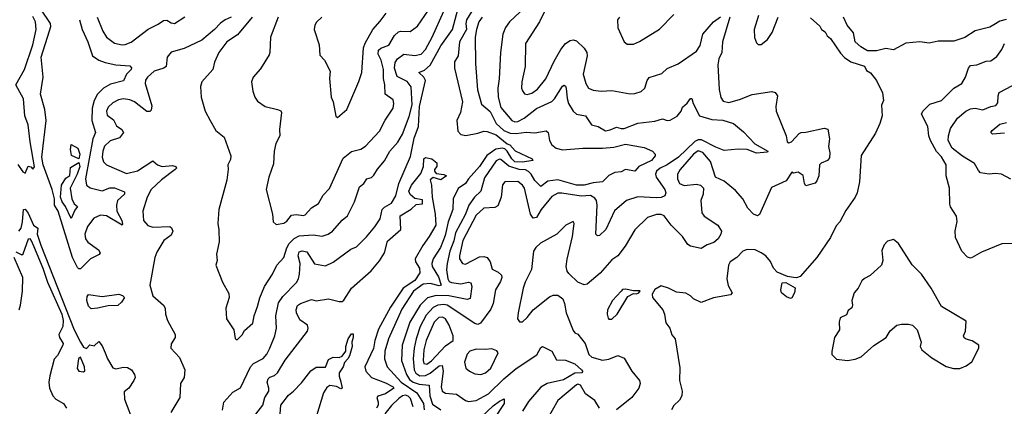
# Model space of a CAD drawing. Extents: x 1245432 to 1420865, y 606325 to 671314.
# Tile 154 of 256: x 1341390 to 1347784, y 621288 to 623799. Entities that reach past the tile are written whole.
import ezdxf

# ---------------------------------------------------------------- set-up
doc = ezdxf.new("R2010")
doc.units = 0

msp = doc.modelspace()

# ---------------------------------------------------------------- linework, layer by layer
at = {"layer": '0CON20XD'}
for points in [[(1344701.8, 623908.2), (1344571.5, 623785), (1344545, 623747.5), (1344526.9, 623705), (1344512.9, 623585), (1344504.7, 623415), (1344494.2, 623355), (1344496.2, 623295), (1344515, 623228.9), (1344585, 623143.4), (1344604.8, 623134.8), (1344625, 623137.4), (1344665, 623158.6), (1344745, 623222.8), (1344845, 623267.1), (1344862.5, 623285), (1344915, 623368.1), (1344925, 623374.3), (1344935, 623368), (1344939.6, 623355), (1344945, 623286.7), (1344954.6, 623255), (1344984.7, 623204.7), (1345006.2, 623186.2), (1345065, 623174.3), (1345102.5, 623115), (1345146.7, 623105), (1345195, 623077.8), (1345225, 623083.2), (1345265, 623100.8), (1345295, 623091.5), (1345315, 623092.4), (1345405, 623127.3), (1345515, 623138.8), (1345565, 623155.6), (1345595, 623144.4), (1345615, 623145.4), (1345658.6, 623171.4), (1345684.4, 623205), (1345695, 623230), (1345723.9, 623256.1), (1345745, 623287.5), (1345755, 623287.5), (1345763.3, 623255), (1345803.8, 623173.8), (1345885, 623150.5), (1345955, 623145.8), (1346025.4, 623125.4), (1346089.7, 623069.7), (1346162.7, 622992.7), (1346248.1, 622945), (1346245, 622938.8), (1346175, 622931), (1346115, 622954.6), (1346055, 622958.5), (1345965, 622948.1), (1345911.2, 622971.2), (1345817.5, 623017.5), (1345795, 623017.9), (1345775, 623008.2), (1345668.3, 622905), (1345595, 622856.3), (1345549.7, 622835), (1345525.8, 622815), (1345518.8, 622795), (1345522.2, 622775), (1345579.7, 622695), (1345585.7, 622675), (1345578.5, 622655), (1345555, 622644.2), (1345525, 622640.7), (1345405, 622647.5), (1345330, 622625), (1345253, 622557), (1345197.3, 622435), (1345155, 622397.1), (1345142.5, 622395), (1345131.9, 622405), (1345140, 622595), (1345134.7, 622624.8), (1345125, 622639.1), (1345096.6, 622656.6), (1345035, 622652.3), (1344911, 622671), (1344885, 622672), (1344845, 622650), (1344776.6, 622565), (1344745, 622512.9), (1344725, 622509.7), (1344708, 622535), (1344667.3, 622705), (1344656.2, 622725), (1344625, 622746.9), (1344540, 622745), (1344524.3, 622725.7), (1344516.2, 622645), (1344495, 622590), (1344475, 622578.5), (1344405, 622575.4), (1344355, 622530), (1344267.5, 622365), (1344245.2, 622265.2), (1344247.1, 622245), (1344265, 622214.5), (1344285, 622210.7), (1344375, 622258.5), (1344405, 622261.2), (1344424.7, 622254.7), (1344445.3, 622225.3), (1344457.5, 622177.5), (1344497.9, 622157.9), (1344519.2, 622139.2), (1344521.5, 622125), (1344512.8, 622097.3), (1344479.2, 622045), (1344463.8, 621955), (1344450.5, 621919.5), (1344382.6, 621827.4), (1344365, 621819.6), (1344345, 621826.1), (1344165, 621943.7), (1344145, 621948.6), (1344105, 621943.8), (1344075, 621929.3), (1344029.9, 621880.1), (1343991.5, 621805), (1343964.5, 621725.5), (1343951.1, 621665), (1343946.1, 621595), (1343951.5, 621525), (1343961.8, 621501.8), (1343989.4, 621485), (1344025, 621487.1), (1344056.5, 621503.5), (1344115, 621551.1), (1344133.3, 621553.3), (1344139.4, 621515), (1344126.7, 621415), (1344133.9, 621385), (1344155, 621373.5), (1344227, 621367), (1344285, 621325.5)], [(1344842.4, 623945), (1344765.8, 623784.2), (1344674.4, 623645), (1344672.3, 623495), (1344650.4, 623395), (1344649.1, 623355), (1344655, 623336), (1344667.9, 623317.9), (1344685, 623312.3), (1344715, 623321.2), (1344751.8, 623348.2), (1344806.2, 623413.8), (1344860.3, 623529.7), (1344903.8, 623606.2), (1344935, 623644.5), (1344965, 623663.5), (1344985, 623667.8), (1345005, 623660.8), (1345055, 623614.3), (1345071.8, 623585), (1345074.5, 623565), (1345048.8, 623445), (1345065.3, 623385.3), (1345084.6, 623354.6), (1345115, 623340), (1345165, 623335.6), (1345235, 623339.1), (1345355, 623317.5), (1345385, 623319.2), (1345425, 623332.5), (1345449.2, 623355), (1345465.5, 623404.5), (1345477.6, 623422.4), (1345560, 623450), (1345595, 623482), (1345665, 623511.4), (1345785.6, 623595), (1345808.1, 623631.9), (1345825, 623705.7), (1345895, 623785.6), (1345941.8, 623818.2)], [(1341775, 622181.2), (1341765, 622189.6), (1341733.8, 622253.8), (1341640.9, 622555), (1341617.3, 622595), (1341616.2, 622635), (1341600.4, 622695), (1341543.5, 622855), (1341534, 622905), (1341563.3, 623145), (1341553.8, 623215), (1341525.4, 623315), (1341542.3, 623425), (1341530.4, 623555), (1341584.3, 623725.7), (1341593.1, 623755), (1341591.1, 623775), (1341527, 623867)], [(1342899.1, 623815), (1342805, 623701.1), (1342736, 623654), (1342682.5, 623585), (1342655, 623523.3), (1342643.7, 623476.3), (1342573.8, 623395), (1342563.8, 623365), (1342568.8, 623295), (1342595.6, 623205.6), (1342627.5, 623145), (1342665, 623080), (1342718, 623035), (1342761.5, 622915), (1342759.2, 622890.8), (1342741.1, 622855), (1342744.4, 622825), (1342735, 622757.5), (1342683.3, 622565), (1342676, 622475), (1342683.6, 622433.6), (1342685.7, 622355), (1342668.1, 622275), (1342672, 622235), (1342662.9, 622205), (1342707.8, 622095), (1342749.3, 622019.3), (1342750.5, 621995), (1342728.1, 621925), (1342733.5, 621855), (1342780.8, 621785), (1342788.8, 621728.8), (1342795, 621722), (1342805, 621722.5), (1342835, 621752), (1342850.2, 621779.8), (1342903.2, 621826.8), (1342912.5, 621875), (1342935.4, 621935), (1342948.7, 621991.3), (1342980.4, 622065), (1343031.1, 622145), (1343060.6, 622205), (1343105.8, 622254.2), (1343124.1, 622315.9), (1343141.2, 622345), (1343172.2, 622377.8), (1343205, 622395.7), (1343295, 622400.9), (1343355, 622393.8), (1343393.5, 622406.5), (1343420.6, 622425), (1343483.4, 622496.6), (1343518.5, 622525), (1343564.7, 622615.3), (1343597.5, 622712.5), (1343624.6, 622735.4), (1343645, 622764.4), (1343675, 622774.4), (1343690.8, 622789.2), (1343713.1, 622826.9), (1343758.7, 622881.3), (1343793.6, 622945), (1343846.1, 623003.9), (1343875.2, 623054.8), (1343919.5, 623170.5), (1343937.8, 623245), (1343932.4, 623362.4), (1343907.1, 623397.1), (1343840.4, 623430.4), (1343824.6, 623485), (1343828.5, 623521.5), (1343843.6, 623545), (1343885, 623575.5), (1343955, 623566.5), (1343996.5, 623575), (1344025, 623604.6), (1344069.2, 623685), (1344143.5, 623855)], [(1342707.8, 621262.2), (1342716.7, 621315), (1342775, 621379.2), (1342825, 621407.5), (1342888.6, 621545), (1342908, 621565), (1342971.2, 621598.8), (1342995, 621626.9), (1343015.6, 621664.4), (1343047.9, 621745), (1343058.8, 621795), (1343053.5, 621875), (1343070.8, 621959.2), (1343098.6, 622001.4), (1343188.6, 622091.4), (1343200, 622115), (1343207.5, 622145), (1343211.1, 622215), (1343199.6, 622265), (1343205, 622292), (1343225, 622296.9), (1343255, 622291.8), (1343303.9, 622213.9), (1343375, 622200.6), (1343426.2, 622223.8), (1343541.1, 622308.9), (1343576.4, 622323.6), (1343642.5, 622387.5), (1343697, 622453), (1343730, 622505), (1343744.6, 622565), (1343759.4, 622580.6), (1343805, 622608.1), (1343833.6, 622655), (1343851.3, 622735), (1343929, 622911), (1343950.8, 623029.2), (1343980, 623105), (1343985.6, 623235), (1344024.8, 623404.8), (1344014.8, 623424.8), (1343982.5, 623455), (1344018, 623472), (1344055.9, 623504.1), (1344125, 623629.4), (1344200.9, 623735), (1344235.4, 623865)], [(1343068.5, 623815), (1343018.9, 623685), (1343015.6, 623585), (1343010.4, 623569.6), (1342955, 623479.2), (1342906, 623425), (1342896.2, 623395), (1342904.2, 623335), (1342918, 623295), (1342935, 623270), (1342983.3, 623235), (1343065, 623214.4), (1343085, 623205.8), (1343091.4, 623195), (1343076.7, 623085), (1343078.8, 623045), (1343054.2, 622995), (1343041.9, 622945), (1343038.1, 622861.9), (1343008.8, 622775), (1342991.1, 622695), (1343031.1, 622535), (1343035.7, 622485), (1343055, 622468.6), (1343105, 622477.1), (1343125, 622489.2), (1343155, 622528.2), (1343185, 622533.1), (1343232.7, 622527.3), (1343245, 622532.2), (1343285, 622575.8), (1343330.8, 622605), (1343360.2, 622659.8), (1343402.5, 622702.5), (1343490.2, 622899.8), (1343545, 622943.6), (1343605, 622958.9), (1343635, 622978.1), (1343726.4, 623075), (1343763.3, 623146.7), (1343814.6, 623225), (1343819.2, 623255), (1343815, 623278), (1343763.9, 623315), (1343761.6, 623375), (1343752.2, 623417.8), (1343753.7, 623475), (1343737.5, 623535), (1343718.8, 623575), (1343719.8, 623600.2), (1343735.2, 623614.8), (1343787.2, 623632.8), (1343824.5, 623695.5), (1343850.3, 623719.7), (1343865, 623725.3), (1343925, 623721.5), (1343973.5, 623756.5), (1344067.7, 623895)], [(1343351.2, 623815), (1343317.3, 623782.7), (1343305.9, 623764.1), (1343302, 623735), (1343334.2, 623635), (1343338.3, 623568.3), (1343370, 623535), (1343407.1, 623465), (1343403, 623417), (1343413.3, 623295), (1343426, 623265), (1343443, 623173), (1343455, 623162.5), (1343513.8, 623215), (1343592.8, 623397.2), (1343611.2, 623455), (1343623.1, 623615), (1343633.2, 623646.8), (1343683.1, 623735), (1343731.7, 623788.3), (1343769.2, 623840.8)], [(1344326.3, 623855), (1344291.2, 623798.8), (1344286.2, 623775), (1344292.2, 623735), (1344245.7, 623655), (1344237.7, 623565), (1344214.7, 623525), (1344214.6, 623485), (1344264.7, 623265), (1344253.2, 623195), (1344228.9, 623145), (1344235.6, 623075), (1344255, 623052.5), (1344286.4, 623046.4), (1344365, 623060.7), (1344405, 623075.7), (1344425, 623073.3), (1344485, 623051.9), (1344555, 622991.8), (1344572.2, 622985), (1344607.8, 622947.8), (1344718, 622895), (1344722.5, 622885), (1344655, 622874.4), (1344605, 622876), (1344586, 622895), (1344555.4, 622945.4), (1344539.9, 622959.9), (1344524.5, 622964.5), (1344482.7, 622957.3), (1344422.9, 622917.1), (1344376.6, 622845), (1344305, 622764.5), (1344286, 622734), (1344237.4, 622702.6), (1344205.5, 622635), (1344202.9, 622565), (1344172.9, 622485), (1344152.2, 622397.8), (1344121.7, 622318.3), (1344075, 622245.5), (1344065.8, 622215), (1344069.5, 622195), (1344109.3, 622129.3), (1344126.2, 622073.8), (1344115, 622069.8), (1344055, 622085.7), (1344009.4, 622080.6), (1343947.2, 622035), (1343871.1, 621918.9), (1343785.8, 621725), (1343762.1, 621645), (1343759.4, 621595), (1343776, 621545), (1343867.5, 621445), (1343968.3, 621375), (1344013.3, 621305), (1344017.6, 621265)], [(1341379.1, 622859.1), (1341410.7, 622810.7), (1341425, 622802.5), (1341445, 622847.5), (1341463.3, 622843.3), (1341475, 622827.5), (1341486.2, 622843.8), (1341458, 623005), (1341445.9, 623115), (1341424.7, 623175), (1341415.9, 623285), (1341364.3, 623375), (1341421.8, 623475), (1341475.3, 623635), (1341497.2, 623735), (1341493.3, 623785), (1341475, 623818.5)], [(1341778.9, 623798.9), (1341796.4, 623735), (1341832.8, 623655), (1341863.6, 623563.6), (1341905, 623535.4), (1341945, 623520.9), (1342015, 623505.4), (1342105, 623500), (1342116.6, 623486.6), (1342113.5, 623475), (1342084.8, 623445.2), (1342065, 623402.5), (1341979.5, 623380.5), (1341935, 623353.4), (1341896.4, 623315), (1341873, 623275), (1341861.7, 623225), (1341859, 623145), (1341881.6, 623065), (1341866, 623024), (1341816.9, 622765), (1341824.7, 622724.7), (1341847.1, 622707.1), (1341925, 622686.8), (1341975, 622705.7), (1342005, 622706.3), (1342070.5, 622680.5), (1342071.2, 622665), (1342026.2, 622623.8), (1342018.2, 622595), (1342022, 622555), (1342054.4, 622495), (1342058.8, 622471.2), (1342055, 622464), (1341955, 622524.2), (1341915, 622530), (1341871.4, 622508.6), (1341831.6, 622455), (1341813.8, 622405), (1341817.9, 622375), (1341832.9, 622352.9), (1341901.8, 622305), (1341912.2, 622285), (1341906.7, 622273.3), (1341851.1, 622245), (1341785, 622181.5), (1341775, 622181.2)], [(1341892.9, 623815), (1341931.2, 623725), (1341955, 623685.7), (1342005, 623647.1), (1342055, 623634.6), (1342075, 623636.9), (1342115, 623653.3), (1342225, 623737.5), (1342290.5, 623769.5), (1342325, 623794), (1342345, 623796), (1342375, 623777.5), (1342395, 623773.8), (1342463.4, 623816.6)], [(1342764.4, 623815), (1342725, 623798.7), (1342695, 623777.3), (1342655.3, 623734.7), (1342574.1, 623665.9), (1342457.6, 623612.4), (1342375, 623587.9), (1342348.8, 623555), (1342341.9, 623495), (1342326.1, 623483.9), (1342262.5, 623465), (1342219.6, 623425), (1342207.9, 623405), (1342206.2, 623385), (1342248.7, 623238.7), (1342245, 623211.1), (1342235, 623202.9), (1342215, 623201.7), (1342135, 623264.8), (1342105, 623278.3), (1342065, 623284.7), (1342032, 623278), (1341995, 623257.9), (1341965, 623230), (1341953.9, 623205), (1341958.9, 623178.9), (1341999.3, 623149.3), (1342018.8, 623108.8), (1342054.5, 623084.5), (1342064.2, 623065), (1342038.6, 623031.4), (1341977, 623013), (1341941.7, 622978.3), (1341929.5, 622945), (1341925.9, 622905), (1341935.3, 622875.3), (1341953.1, 622855), (1342085, 622800), (1342155, 622817.6), (1342255, 622881.1), (1342286.1, 622856.1), (1342315, 622845.8), (1342381.7, 622851.7), (1342404.2, 622844.2), (1342408, 622835), (1342400.8, 622825), (1342310.3, 622759.7), (1342244.7, 622695), (1342217.2, 622645), (1342189.2, 622555), (1342194.5, 622495), (1342222.7, 622462.7), (1342255, 622452), (1342365.4, 622455.4), (1342376.4, 622446.4), (1342384.4, 622425), (1342375, 622400), (1342325.9, 622364.1), (1342280.2, 622289.8), (1342268.1, 622255), (1342236.5, 622075), (1342254.4, 622005), (1342324.4, 621944.4), (1342335.7, 621925), (1342338, 621885), (1342350, 621845), (1342400, 621755), (1342400, 621735), (1342375, 621692.5), (1342372.5, 621665), (1342428, 621605), (1342462.5, 621525), (1342459.2, 621475), (1342434, 621435), (1342430, 621345), (1342371.7, 621248.3)], [(1344392.5, 623815), (1344372.2, 623785), (1344355.5, 623735), (1344348.5, 623685), (1344350.8, 623515), (1344363.7, 623343.7), (1344389.4, 623249.4), (1344445, 623203.4), (1344483.5, 623123.5), (1344535, 623078.1), (1344575, 623061.1), (1344615, 623058.8), (1344678.8, 623068.8), (1344735, 623063.3), (1344807.9, 623077.9), (1344821.2, 623065), (1344830.5, 623015), (1344846, 622985), (1344874.5, 622964.5), (1344914, 622954), (1345046.3, 622963.7), (1345173.9, 622963.9), (1345248.9, 622971.1), (1345325, 622989.8), (1345445, 622968.7), (1345498.2, 622945), (1345515.8, 622925), (1345517.5, 622915), (1345492, 622885), (1345411.4, 622845), (1345385.4, 622814.6), (1345325, 622825.5), (1345295, 622811.5), (1345255, 622806.5), (1345215, 622787.8), (1345175, 622745.5), (1345115, 622739.3), (1345055, 622724.1), (1345006, 622725), (1344885, 622759.5), (1344819.7, 622750.3), (1344775, 622715.4), (1344734.7, 622755), (1344712.5, 622795), (1344693.8, 622813.8), (1344675, 622822.6), (1344633.5, 622825), (1344566.9, 622846.9), (1344515, 622890.8), (1344505, 622893.3), (1344485, 622882.6), (1344408.5, 622771.5), (1344384.4, 622685.6), (1344343.3, 622646.7), (1344306.5, 622595), (1344284, 622535), (1344220.5, 622415), (1344208.5, 622361.5), (1344183, 622295), (1344165.9, 622214.1), (1344162, 622175), (1344169.6, 622115), (1344178.8, 622098.8), (1344195, 622091.1), (1344255, 622083.7), (1344303.8, 622093.8), (1344318.9, 622088.9), (1344327.1, 622065), (1344315, 621988), (1344295, 621981.1), (1344175.9, 622005.9), (1344095, 622007.7), (1344038.2, 621991.9), (1343990.5, 621945), (1343924.3, 621835), (1343874.8, 621685), (1343868.9, 621585), (1343901.8, 621495), (1343921.5, 621461.5), (1343944.9, 621444.9), (1343985, 621430.8), (1344048.2, 621425), (1344052.5, 621355), (1344071.5, 621301.5), (1344124.2, 621264.2)], [(1346001.9, 623815), (1345953.4, 623655), (1345949, 623585), (1345930, 623545), (1345923.4, 623505), (1345932.9, 623345), (1345942.8, 623292.8), (1345958.9, 623268.9), (1345995, 623261.3), (1346065, 623280.9), (1346146.3, 623313.7), (1346273, 623333), (1346296.7, 623326.7), (1346310.8, 623305), (1346300, 623235), (1346302.7, 623205), (1346366.2, 623045), (1346374.3, 623005), (1346385, 622998), (1346402, 623005), (1346450.7, 623059.3), (1346463.6, 623066.4), (1346495, 623068), (1346614.1, 623094.1), (1346637.1, 623087.1), (1346648, 623025), (1346642.9, 622975), (1346650, 622935), (1346647.6, 622902.4), (1346636.2, 622885), (1346595, 622867.5), (1346583.3, 622855), (1346578.8, 622785), (1346567.1, 622752.9), (1346555, 622736.7), (1346495, 622719.2), (1346485.5, 622735.5), (1346476.8, 622786.8), (1346445, 622808.6), (1346415, 622802.5), (1346405, 622807.5), (1346367.4, 622752.6), (1346272.1, 622707.9), (1346195, 622532.5), (1346180, 622525), (1346155, 622536), (1346118.1, 622575), (1346084.8, 622634.8), (1346038.8, 622688.8), (1345965, 622749.1), (1345907.5, 622775), (1345875, 622877.1), (1345825, 622937.1), (1345795, 622946.3), (1345765, 622925.2), (1345679.1, 622825), (1345662, 622795), (1345660.8, 622765), (1345674.4, 622735), (1345705, 622720.9), (1345785, 622730), (1345810, 622725), (1345830, 622705), (1345828.1, 622665), (1345812.2, 622625), (1345818.5, 622545), (1345835, 622523.3), (1345923.3, 622463.3), (1345946.7, 622425), (1345943.1, 622405), (1345924.6, 622375.4), (1345898, 622352), (1345853.6, 622336.4), (1345815, 622313.3), (1345745, 622328.2), (1345729.1, 622339.1), (1345695, 622391.1), (1345620, 622465), (1345574.4, 622524.4), (1345555, 622533.1), (1345525, 622533.1), (1345467, 622513), (1345385, 622433.3), (1345322.1, 622327.9), (1345274.3, 622265), (1345235, 622239.5), (1345158.6, 622151.4), (1345075, 622080.4), (1345055, 622077.3), (1345015, 622093.1), (1344955, 622150), (1344944.4, 622165), (1344938.2, 622195), (1344945.9, 622244.1)], [(1345283.9, 623816.1), (1345273, 623797), (1345274, 623745), (1345315.8, 623655.8), (1345335, 623638.8), (1345375, 623640), (1345415, 623657.5), (1345545, 623737.5), (1345638.3, 623831.7)], [(1346188.1, 623825), (1346159.4, 623735), (1346162.3, 623682.3), (1346175, 623647.5), (1346185, 623637.5), (1346205, 623637.5), (1346245, 623670), (1346275.8, 623715), (1346314.2, 623815)], [(1346525, 623810), (1346585.9, 623755.9), (1346597.5, 623735), (1346619.3, 623719.3), (1346633.6, 623693.6), (1346655, 623677.5), (1346720.5, 623580.5), (1346745, 623553.3), (1346787.5, 623525), (1346875, 623496.7), (1346888.3, 623468.3), (1346915, 623453.3), (1346954.1, 623404.1), (1346993.6, 623323.6), (1347000, 623275), (1346987, 623243), (1346990, 623175), (1346976.2, 623125), (1346947.7, 623062.3), (1346855, 622917.5), (1346843.5, 622745), (1346828.5, 622675), (1346815.6, 622645), (1346755, 622560), (1346715, 622486.7), (1346690.8, 622459.2), (1346655.7, 622385), (1346566.1, 622253.9), (1346458.8, 622131.2), (1346435, 622122.1), (1346415, 622124.6)], [(1347795, 623800), (1347755, 623788.6), (1347715, 623765.8), (1347689.3, 623750.7), (1347595, 623727.1), (1347527.9, 623682.1), (1347455, 623658.6), (1347355, 623659.5), (1347295, 623647.1), (1347235, 623655.8), (1347144.4, 623645.6), (1347063, 623603), (1347015, 623611.2), (1346953, 623597), (1346895, 623597.5), (1346852.7, 623622.7), (1346815.6, 623655.6), (1346804.5, 623714.5), (1346762.7, 623762.7), (1346739.2, 623815)], [(1347884.2, 622344.2), (1347767.9, 622342.1), (1347635, 622289.2), (1347575, 622253.1), (1347565, 622249.4), (1347545, 622255.6), (1347508.3, 622295), (1347466.9, 622385), (1347463.6, 622426.4), (1347477.7, 622487.7), (1347473, 622523), (1347435, 622583.8), (1347430.7, 622600.7), (1347427.5, 622705), (1347406.5, 622785), (1347406.9, 622855), (1347375, 622908.1), (1347342.8, 622942.8), (1347303.8, 623015), (1347293.8, 623045), (1347286, 623106), (1347245.8, 623185), (1347254.3, 623205), (1347300.7, 623249.3), (1347375.7, 623274.3), (1347455.4, 623354.6), (1347507.5, 623385), (1347531.4, 623425), (1347551.4, 623485), (1347565, 623502), (1347605, 623505.8), (1347665, 623528.6), (1347695, 623532.5), (1347735, 623558.8), (1347768, 623605), (1347785.8, 623645)], [(1347825, 622762), (1347765, 622795.8), (1347725, 622800), (1347685, 622795.6), (1347630, 622805), (1347615, 622818.8), (1347590, 622865), (1347511.6, 622911.6), (1347444.5, 622965), (1347420, 623015), (1347421.5, 623045), (1347435, 623091.2), (1347480.1, 623159.9), (1347534.5, 623205.5), (1347565, 623219), (1347595, 623223.2), (1347645, 623214.1), (1347695, 623235.3), (1347727.9, 623242.1), (1347741.8, 623258.2), (1347742.7, 623305), (1347751.1, 623325), (1347837.8, 623372.3)], [(1347785, 623061.9), (1347707.5, 623055), (1347696.2, 623065), (1347705, 623078.6), (1347755, 623120.8), (1347798.1, 623131.9)], [(1341775, 622896), (1341726.7, 622916.7), (1341720, 622955), (1341725, 622988), (1341768, 622965), (1341781.2, 622925), (1341775, 622896)], [(1342924, 621236), (1342968.2, 621295), (1342982.2, 621345), (1343007.5, 621385), (1343008.7, 621405), (1342996.7, 621445), (1343002.7, 621465), (1343015, 621476.8), (1343045, 621487.1), (1343064.6, 621505), (1343113.1, 621586.9), (1343258.6, 621775), (1343264.3, 621795), (1343258.6, 621815), (1343209.7, 621849.7), (1343186.7, 621895), (1343184.5, 621915), (1343195, 621942), (1343213.8, 621955), (1343285, 621982.2), (1343315, 621973.5), (1343395, 621985.6), (1343465, 621968.1), (1343485, 621969.2), (1343495, 621976.2), (1343545.4, 622054.6), (1343671.5, 622168.5), (1343726.9, 622233.1), (1343759.5, 622285), (1343778.8, 622361.2), (1343864.6, 622435), (1343860.3, 622525), (1343931.2, 622568.8), (1343965, 622597.5), (1344006.2, 622603.8), (1344005, 622627.8), (1343955, 622636.7), (1343925, 622662.6), (1343917.9, 622685), (1343934, 622725), (1343995, 622800.4), (1344011.6, 622845), (1344014.4, 622895.6), (1344025, 622904.6), (1344065.6, 622895.6), (1344098.6, 622868.6), (1344100, 622845), (1344084.2, 622825), (1344084.2, 622815), (1344095, 622800.8), (1344145, 622793.6), (1344161.2, 622785), (1344125, 622758.5), (1344075, 622773.7), (1344055, 622758), (1344064.8, 622725), (1344068.1, 622645), (1344088.8, 622535), (1344092.5, 622465), (1344049, 622391), (1344007.7, 622332.3), (1343958.7, 622245), (1343959.5, 622225), (1343986.9, 622185), (1343989.5, 622155), (1343955.2, 622105), (1343880.5, 622055), (1343798.4, 621931.6), (1343721.2, 621788.8), (1343696.8, 621715), (1343687.3, 621662.7), (1343631.8, 621545), (1343637.3, 621515), (1343675, 621475.6), (1343765, 621441.1), (1343815.4, 621415), (1343820.4, 621405), (1343765, 621367.8), (1343715, 621354), (1343708.6, 621345), (1343718.9, 621315), (1343717.7, 621295), (1343706.2, 621275)], [(1341725, 622506.7), (1341687.6, 622585), (1341666.3, 622615), (1341656.3, 622645), (1341660.8, 622725), (1341690, 622770), (1341715, 622787.5), (1341720.9, 622839.1), (1341775, 622871.4), (1341781.5, 622845), (1341763.5, 622795), (1341718.4, 622705), (1341728, 622635), (1341743.4, 622603.4), (1341765.5, 622585), (1341747.8, 622562.2), (1341725, 622506.7)], [(1341384.1, 622425.9), (1341399.7, 622445), (1341409.4, 622485), (1341414.1, 622565.9), (1341425, 622568.6), (1341445, 622542.3), (1341481, 622465), (1341508.8, 622445), (1341504.1, 622405), (1341527.5, 622335), (1341745, 621783.5), (1341785, 621703.3), (1341805, 621672.5), (1341825, 621662.5), (1341845, 621687.5), (1341875, 621680), (1341905, 621707.5), (1341925, 621681.2), (1341945.8, 621635), (1341960.9, 621595), (1341995, 621536.5), (1342015, 621530.9), (1342065, 621542.5), (1342090.7, 621540.7), (1342115.4, 621525.4), (1342135, 621493.3), (1342139.4, 621475), (1342130.6, 621455), (1342098.1, 621405), (1342068.9, 621381.1), (1342071, 621335), (1342196.5, 621005)], [(1344945.9, 622244.1), (1344979.2, 622390.8), (1344991.4, 622475), (1344985, 622487.5), (1344935.5, 622464.5), (1344878, 622405), (1344772.4, 622347.6), (1344741.2, 622318.8), (1344727.5, 622295), (1344713.9, 622176.1), (1344672.5, 622095), (1344660.5, 622055), (1344626.2, 621895), (1344623.3, 621855), (1344635, 621836), (1344655, 621837.1), (1344685, 621864.3), (1344724.7, 621915.3), (1344831.3, 621998.7), (1344855, 622009.4), (1344885, 622009.2), (1344916.5, 621986.5), (1344928.1, 621955), (1344938.1, 621895), (1344985, 621780), (1344995, 621763.8), (1345015, 621756.2), (1345062.2, 621695), (1345086.8, 621625), (1345105, 621606.2), (1345175, 621586.4), (1345215, 621594.6), (1345275, 621618), (1345315, 621601.2), (1345364.6, 621515), (1345414.4, 621455), (1345418.2, 621435), (1345410.8, 621405), (1345365.2, 621344.8), (1345265.9, 621264.1)], [(1341365, 622290), (1341405, 622271.4), (1341412.2, 622277.8), (1341448, 622375), (1341455, 622376.9), (1341464.7, 622365), (1341479.9, 622329.9), (1341540.6, 622185), (1341571, 622095), (1341663.3, 621885), (1341673.5, 621845), (1341670.1, 621805), (1341645.4, 621755), (1341648.2, 621735), (1341671.8, 621695), (1341670.9, 621685), (1341635, 621618), (1341615, 621593.3), (1341585.3, 621485), (1341580.5, 621445), (1341584.7, 621405), (1341605, 621355.6), (1341625, 621333.5), (1341675.3, 621305.3), (1341694.5, 621275)], [(1346415, 622124.6), (1346375, 622131.5), (1346308.8, 622158.8), (1346284.2, 622185), (1346265, 622228), (1346235, 622264), (1346204, 622285), (1346165, 622304.4), (1346115, 622306.9), (1346086, 622295), (1346046.9, 622255), (1346002.5, 622225), (1345991.9, 622205), (1345980.9, 622115), (1345991.3, 622071.3), (1346016.2, 622025), (1346005, 622011.2), (1345895, 621991.5), (1345815, 621962), (1345765.9, 621985.9), (1345746.7, 622005), (1345715, 622022.5), (1345655, 622028.8), (1345602.5, 622055), (1345555, 622070), (1345513.6, 622046.4), (1345496.7, 622015), (1345498.8, 621995), (1345566, 621915), (1345577.5, 621885), (1345585, 621830), (1345611.2, 621795), (1345625, 621752.5), (1345645.9, 621725.9), (1345676.9, 621536.9), (1345674.3, 621455), (1345692, 621385), (1345690, 621355), (1345675, 621326.7), (1345637, 621293), (1345622, 621265)], [(1347495, 621533.3), (1347535, 621550), (1347573, 621577), (1347618.8, 621665), (1347618.8, 621685), (1347575, 621713.5), (1347535, 621723.6), (1347523, 621733), (1347519.4, 621745), (1347531.3, 621775), (1347535, 621840), (1347376.2, 621935), (1347308, 622055), (1347246.8, 622146.8), (1347185, 622206.7), (1347097.5, 622345), (1347065, 622370), (1347025, 622360), (1347003.9, 622336.1), (1346989.3, 622300.7), (1346993.8, 622235), (1346986, 622205), (1346912.3, 622137.7), (1346875, 622118.8), (1346857.7, 622102.3), (1346833.8, 622055), (1346808.8, 622025), (1346792.5, 621975), (1346798.8, 621945), (1346793.6, 621926.4), (1346770, 621910), (1346759.3, 621880.7), (1346718.3, 621861.7), (1346711.2, 621835), (1346712.5, 621785), (1346682, 621735), (1346663.6, 621643.6), (1346663.9, 621623.9), (1346695, 621593.3), (1346765, 621586.2), (1346815, 621594), (1346855, 621608.8), (1346937, 621683), (1347016.2, 621735), (1347043.2, 621776.8), (1347085, 621813.8), (1347115, 621822), (1347161.7, 621821.7), (1347186.7, 621815), (1347218.8, 621785), (1347243.3, 621705), (1347236.7, 621675), (1347248.8, 621655), (1347312.7, 621602.7), (1347405, 621546.7), (1347453.9, 621533.9), (1347495, 621533.3)], [(1341386.2, 621913.8), (1341396, 621945), (1341407.7, 622035), (1341411.2, 622125), (1341355, 622254)], [(1346395, 621987.5), (1346369.3, 621999.3), (1346337.5, 622025), (1346333.3, 622045), (1346341.2, 622088.8), (1346365, 622092.5), (1346425, 622057.5), (1346421.2, 622025), (1346405, 621992.5), (1346395, 621987.5)], [(1341855, 621920.9), (1341837.2, 621937.2), (1341826, 621975), (1341829.2, 622000.8), (1341837.2, 622012.8), (1341925, 622001.6), (1342035, 622015.4), (1342058.3, 622008.3), (1342071.2, 621995), (1342051.5, 621965), (1342026.8, 621943.2), (1341965, 621939.6), (1341895, 621924.4), (1341855, 621920.9)], [(1345215, 621853.3), (1345235, 621854), (1345270.6, 621885), (1345339.1, 622000.9), (1345375, 622020), (1345395, 622017.5), (1345410, 622025), (1345418.3, 622038.3), (1345375, 622036.7), (1345325, 622049.2), (1345305, 622045.8), (1345295, 622036.2), (1345239.4, 621975), (1345208.1, 621915), (1345205.6, 621885.6), (1345210.9, 621860.9), (1345215, 621853.3)], [(1344035, 621561.4), (1344065, 621582), (1344155, 621679.6), (1344205.8, 621714.2), (1344204.4, 621745), (1344179.5, 621815), (1344155, 621854.7), (1344135, 621867.6), (1344112.1, 621865), (1344082.5, 621835), (1344029.8, 621715), (1344015.2, 621655.2), (1344010, 621585), (1344015.3, 621565.3), (1344035, 621561.4)], [(1343080.2, 621209.8), (1343085, 621295.5), (1343135, 621360.8), (1343168, 621385), (1343220.8, 621439.2), (1343281.2, 621518.8), (1343315, 621540.8), (1343375, 621540.9), (1343395, 621591.8), (1343425, 621606.2), (1343464, 621604), (1343485, 621613.6), (1343507.8, 621645), (1343508.2, 621675), (1343523, 621725), (1343545, 621757.5), (1343555, 621758), (1343556.5, 621735), (1343547.1, 621705), (1343550, 621675), (1343532.1, 621615), (1343522.1, 621595), (1343498.8, 621571.2), (1343491.5, 621545), (1343464.7, 621505), (1343464.2, 621484.2), (1343475.5, 621445.5), (1343483.8, 621405), (1343475, 621401.5), (1343447.2, 621417.3), (1343405, 621421.9), (1343385, 621409.3), (1343363.8, 621375), (1343317.8, 621225)], [(1344285, 621325.5), (1344305, 621319.5), (1344355, 621325.4), (1344435, 621368.9), (1344535, 621465.8), (1344615, 621532.5), (1344748.1, 621621.9), (1344775, 621670), (1344785, 621676.2), (1344845, 621645.7), (1344875, 621589.1), (1344935, 621586.8), (1344995, 621564.4), (1345038.2, 621525), (1345045.5, 621515), (1345042.5, 621505), (1344995, 621502.4), (1344921.5, 621458.5), (1344815, 621436.2), (1344775, 621412.3), (1344695, 621317.8), (1344654.5, 621255)], [(1341805, 621510.8), (1341812.5, 621517.5), (1341811.5, 621545), (1341785, 621606.2), (1341773.1, 621595), (1341763.8, 621533.8), (1341775, 621515.8), (1341805, 621510.8)], [(1344385, 621493.8), (1344414.2, 621505), (1344450, 621535), (1344496.7, 621635), (1344488.8, 621648.8), (1344455, 621660.8), (1344415, 621655.7), (1344355, 621658.1), (1344313.3, 621646.7), (1344295, 621626.2), (1344278.1, 621575), (1344287.1, 621535), (1344310, 621515), (1344345, 621498.9), (1344385, 621493.8)], [(1345155.6, 621275), (1345125.4, 621325), (1345065, 621368.8), (1345031.8, 621425), (1345015, 621432.4), (1345005, 621427.5), (1344885, 621324.3), (1344811.2, 621195)], [(1343945.2, 621285), (1343927.7, 621337.7), (1343913, 621353), (1343895, 621359.3), (1343875, 621355.2), (1343852, 621338), (1343805, 621293.3), (1343761.8, 621238.2)], [(1344351.9, 621185), (1344465, 621290.8), (1344505, 621321.5), (1344536.2, 621336.2), (1344535.3, 621305), (1344468.7, 621205)]]:
    msp.add_lwpolyline(points, dxfattribs=at)

doc.saveas('drawing.dxf')
